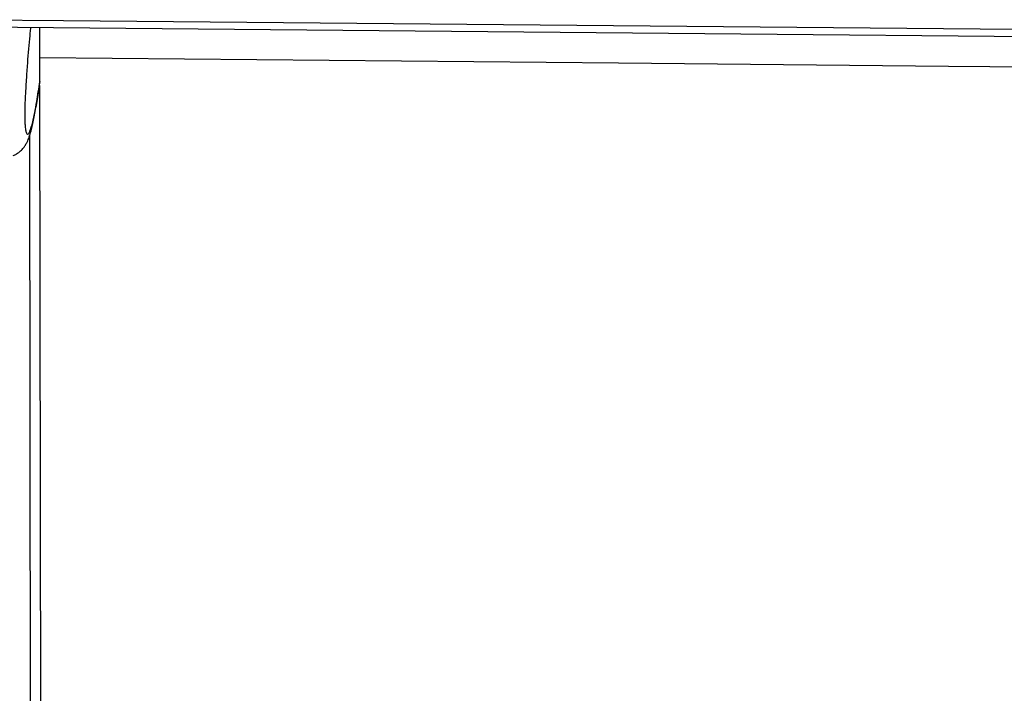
# Model space of a CAD drawing. Header units: millimetres. Extents: x 10 to 10348, y 8 to 8288.
# Tile 70 of 129: x 5151 to 5276, y 3101 to 3187. Entities that reach past the tile are written whole.
import ezdxf

# ---------------------------------------------------------------- set-up
doc = ezdxf.new("R2010")
doc.units = ezdxf.units.MM
doc.layers.add('COMPONENT_GEOMETRY', color=7, linetype='Continuous')
doc.styles.add('SLDTEXTSTYLE0', font='TXT', dxfattribs={"width": 0.75})
doc.dimstyles.new('SLDDIMSTYLE1', dxfattribs={"dimtxt": 75, "dimasz": 3.302, "dimexe": 0, "dimexo": 0.0625, "dimgap": 18.75, "dimtad": 0, "dimtih": 1, "dimtoh": 1, "dimdec": 0, "dimrnd": 1e-09, "dimzin": 12, "dimdsep": 46, "dimtxsty": 'SLDTEXTSTYLE0', "dimsah": 1, "dimcen": 0.09, "dimadec": 0, "dimazin": 3, "dimtfac": 1, "dimtdec": 0, "dimtofl": 0, "dimtmove": 0, "dimatfit": 3, "dimfxl": 1, "dimfrac": 2, "dimtolj": 1, "dimtzin": 12, "dimarcsym": 0})

# ---------------------------------------------------------------- blocks, each defined once
blk = doc.blocks.new('_D_6')
at = {"layer": 'COMPONENT_GEOMETRY', "color": 7}
for p, q in [((6592.37, 3169.16), (6314.85, 3169.16)), ((6318.02, 3169.16), (6318.02, 2018.74)), ((6318.02, 749.25), (6318.02, 1899.67)), ((3149.54, 749.25), (6321.2, 749.25))]:
    blk.add_line(p, q, dxfattribs=at)
for points in [[(6318.02, 3169.16), (6317.52, 3165.86), (6318.53, 3165.86)], [(6318.02, 749.25), (6318.53, 752.55), (6317.52, 752.55)]]:
    blk.add_solid(points, dxfattribs=at)
at = {"layer": 'COMPONENT_GEOMETRY', "color": 7, "insert": (6207.19, 1996.35), "char_height": 75, "attachment_point": 1, "style": 'SLDTEXTSTYLE0'}
blk.add_mtext('2420', dxfattribs=at)

msp = doc.modelspace()

# ---------------------------------------------------------------- linework, layer by layer
at = {"color": 7, "linetype": 'Continuous', "lineweight": 25}
for p, q in [((5153.2, 3179.15), (5153.19, 3186.02)), ((5153.2, 3179.15), (5153.12, 3178.73)), ((5153.2, 3179.15), (5153.2, 3179.15)), ((5153.4, 3028.94), (5153.2, 3178.62))]:
    msp.add_line(p, q, dxfattribs=at)
at = {"color": 8, "linetype": 'Continuous', "lineweight": 25}
msp.add_line((5152.12, 3026.55), (5151.92, 3172.31), dxfattribs=at)
at = {"color": 7, "linetype": 'Continuous', "lineweight": 25, "flags": 128}
for points in [[(5145.69, 3187.01), (5156.2, 3186.92), (5198.22, 3186.53), (5240.25, 3186.14), (5282.27, 3185.75), (5366.32, 3184.98), (5408.34, 3184.6), (5450.37, 3184.21), (5492.39, 3183.83), (5534.41, 3183.44), (5576.44, 3183.06), (5618.46, 3182.67), (5660.49, 3182.29), (5702.51, 3181.9), (5744.53, 3181.52), (5786.56, 3181.14), (5828.58, 3180.75), (5870.61, 3180.37), (5912.63, 3179.99)], [(5145.69, 3186.09), (5376.07, 3183.97), (5438.73, 3183.4), (5470.06, 3183.11), (5532.72, 3182.54), (5564.05, 3182.25), (5626.71, 3181.68), (5658.04, 3181.39), (5720.7, 3180.82), (5752.03, 3180.53), (5783.37, 3180.25), (5830.36, 3179.82), (5877.36, 3179.39)], [(5447.67, 3179.43), (5436.99, 3179.53), (5394.97, 3179.91), (5352.94, 3180.3), (5310.92, 3180.69), (5268.89, 3181.07), (5226.87, 3181.46), (5153.19, 3182.14)]]:
    msp.add_lwpolyline(points, dxfattribs=at)
at = {"color": 7, "linetype": 'Continuous', "lineweight": 25}
for points, knots in [([(5152.02, 3186.04), (5151.99, 3185.81), (5151.87, 3184.62), (5151.69, 3182.55), (5151.5, 3179.95), (5151.38, 3177.95), (5151.3, 3176.29), (5151.27, 3175.21), (5151.27, 3174.67), (5151.27, 3174.25), (5151.29, 3173.78), (5151.32, 3173.55), (5151.33, 3173.42)], [0, 0, 0, 0, 0.072135, 0.376626, 0.535875, 0.694432, 0.799617, 0.848798, 0.881667, 0.895465, 0.936786, 1, 1, 1, 1]), ([(5149.82, 3169.73), (5149.96, 3169.79), (5150.33, 3169.93), (5150.77, 3170.3), (5151.15, 3170.71), (5151.39, 3171.08), (5151.64, 3171.54), (5151.87, 3172.12), (5152.15, 3173.03), (5152.45, 3174.38), (5152.8, 3176.3), (5153.04, 3177.79), (5153.16, 3178.66), (5153.17, 3178.72)], [0, 0, 0, 0, 0.019333, 0.051856, 0.085068, 0.12197, 0.168569, 0.251965, 0.365722, 0.565088, 0.774154, 0.983354, 1, 1, 1, 1])]:
    msp.add_open_spline(points, degree=3, knots=knots, dxfattribs=at)
at = {"color": 8, "linetype": 'Continuous', "lineweight": 25}
msp.add_open_spline([(5151.33, 3173.42), (5151.34, 3173.31), (5151.37, 3172.94), (5151.49, 3172.52), (5151.68, 3172.31), (5151.97, 3172.8), (5152.34, 3174.07), (5152.76, 3176.21), (5153.07, 3178.26), (5153.2, 3179.15)], degree=3, knots=[0, 0, 0, 0, 0.020631, 0.074488, 0.211937, 0.344868, 0.53259, 0.79732, 1, 1, 1, 1], dxfattribs=at)

# ---------------------------------------------------------------- dimensions: what is measured, and where the dimension line sits
at = {"layer": 'COMPONENT_GEOMETRY', "color": 7}
dim = msp.add_linear_dim(base=(6318.02, 749.25), p1=(6593.64, 3169.16), p2=(3148.27, 749.25), angle=90, dimstyle='SLDDIMSTYLE1', dxfattribs=at)
dim.commit()
dim.dimension.update_dxf_attribs({"geometry": '_D_6', "text_midpoint": (6318.02, 1959.21), "dimtype": 160})

doc.saveas('drawing.dxf')
